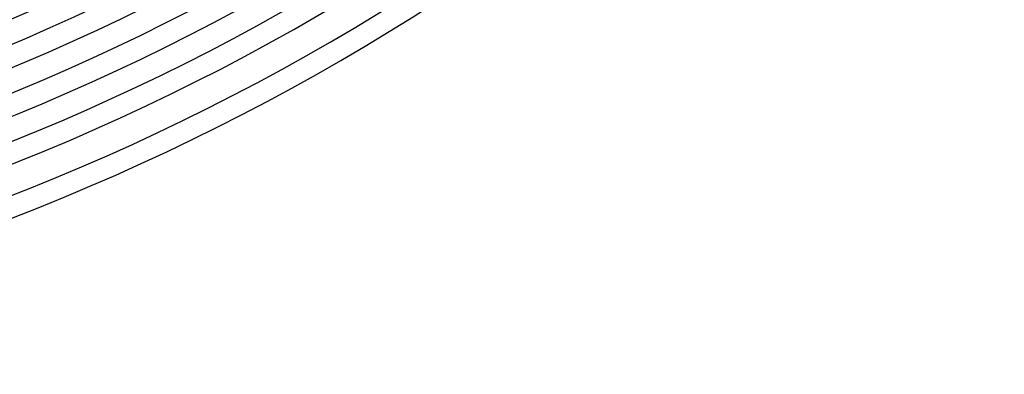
# Model space of a CAD drawing. Header units: millimetres. Extents: x -485 to 485, y -485 to 485.
# Tile 76 of 110: x 160 to 346, y -440 to -373. Entities that reach past the tile are written whole.
import ezdxf

# ---------------------------------------------------------------- set-up
doc = ezdxf.new("R2010")
doc.units = ezdxf.units.MM
doc.layers.add('THICK', color=7, linetype='Continuous')

msp = doc.modelspace()

# ---------------------------------------------------------------- linework, layer by layer
at = {"layer": 'THICK'}
for radius, start, end in [(422, 180, 0), (413.5, 180, 0), (405, 180, 0), (396.5, 180, 0), (388, 180, 0), (379.5, 180, 0), (375.5, 270.3052, 314.6949), (384, 270.2984, 314.7016), (392.5, 270.2919, 314.708), (401, 270.2858, 314.7142), (409.5, 270.2799, 314.7202), (418, 270.2741, 314.7258), (426.5, 270.2687, 314.7313), (430.5, 270.0634, 314.9365), (436, 270.2628, 314.7372), (440, 270.2601, 314.7399)]:
    msp.add_arc((0, 0), radius, start, end, dxfattribs=at)

doc.saveas('drawing.dxf')
